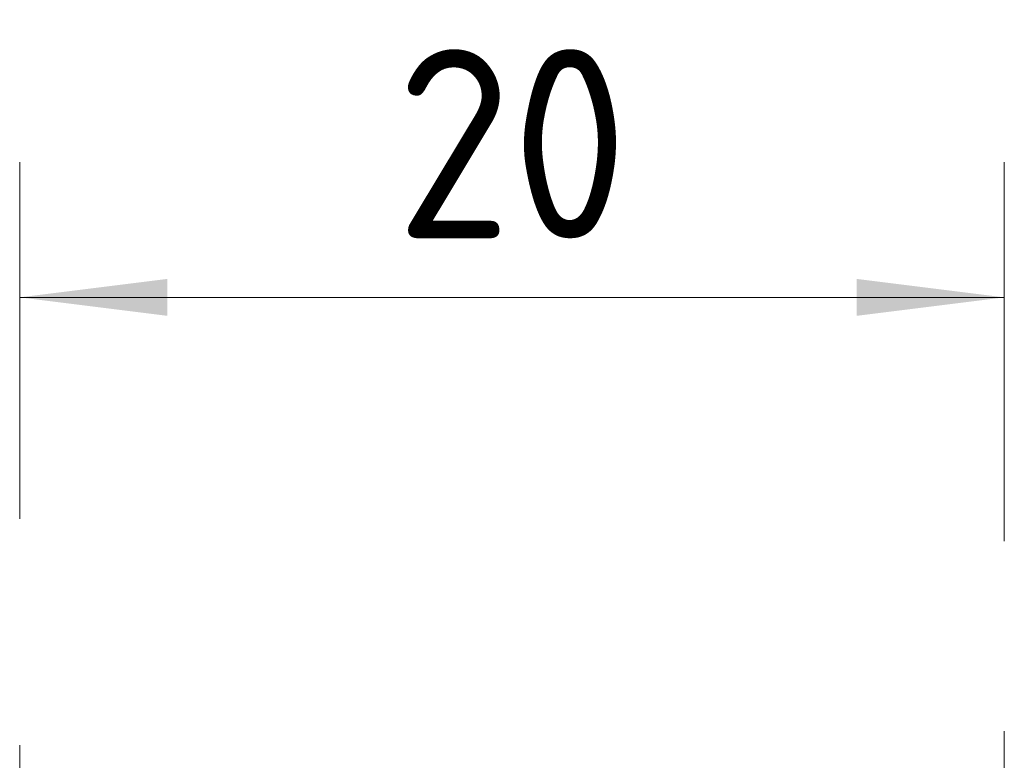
# Model space of a CAD drawing. Header units: millimetres. Extents: x 0 to 320, y 0 to 460.
# Tile 14 of 14: x 244 to 264, y 295 to 310. Entities that reach past the tile are written whole.
import ezdxf

# ---------------------------------------------------------------- set-up
doc = ezdxf.new("R2010")
doc.units = ezdxf.units.MM
doc.linetypes.add('대시 도트', pattern=[18, 12, -2, 2, -2])
doc.layers.get('0').update_dxf_attribs({"lineweight": 18})
doc.layers.add('중심선 레이어', color=1, linetype='대시 도트', lineweight=18)
doc.layers.add('치수 레이어', color=3, linetype='Continuous', lineweight=18)
doc.styles.add('MX_NOTE_STANDARD', font='isocp.shx', dxfattribs={"bigfont": 'extfont.shx'})
doc.dimstyles.new('MXDIMSTYLE', dxfattribs={"dimscale": 1.2, "dimtxt": 3.2, "dimasz": 2.5, "dimexe": 2.286, "dimexo": 2.54, "dimgap": 1, "dimtad": 1, "dimdec": 1, "dimdsep": 46, "dimtxsty": 'MX_NOTE_STANDARD', "dimblk": '_CAXARROW', "dimcen": 2.5, "dimdle": 5, "dimclrd": 1, "dimclre": 1, "dimclrt": 2, "dimadec": 0, "dimazin": 0, "dimtfac": 1, "dimtdec": 4, "dimtmove": 0, "dimatfit": 2, "dimfxl": 0, "dimtolj": 1, "dimarcsym": 0})

# ---------------------------------------------------------------- blocks, each defined once
blk = doc.blocks.new('*X10')
at = {"layer": '치수 레이어', "linetype": 'Continuous', "lineweight": 0}
for points in [[(243.634, 304.218), (246.634, 304.593), (246.634, 303.843)], [(263.634, 304.218), (260.634, 304.593), (260.634, 303.843)]]:
    blk.add_hatch(color=1, dxfattribs=at).paths.add_polyline_path(points, flags=0)
at = {"layer": '치수 레이어', "color": 1, "linetype": 'Continuous', "lineweight": 0}
for p, q in [((243.634, 299.719), (243.634, 306.961)), ((263.634, 299.269), (263.634, 306.961)), ((243.634, 304.218), (263.634, 304.218))]:
    blk.add_line(p, q, dxfattribs=at)
at = {"layer": '치수 레이어', "color": 2, "lineweight": 0, "insert": (253.634, 307.338), "char_height": 3.84, "width": 9.32571, "attachment_point": 5, "style": 'MX_NOTE_STANDARD'}
blk.add_mtext('20', dxfattribs=at)
blk = doc.blocks.new('_CAXARROW')
blk.add_hatch(color=0).paths.add_polyline_path([(0, 0), (-1, 0.125), (-1, -0.125)], flags=0)

msp = doc.modelspace()

# ---------------------------------------------------------------- linework, layer by layer
at = {"layer": '중심선 레이어'}
for p, q in [((243.634, 282.871), (243.634, 296.671)), ((243.634, 283.121), (243.634, 296.421)), ((263.634, 283.321), (263.634, 296.221)), ((263.634, 284.133), (263.634, 295.408))]:
    msp.add_line(p, q, dxfattribs=at)

# ---------------------------------------------------------------- dimensions: what is measured, and where the dimension line sits
at = {"layer": '치수 레이어', "lineweight": 0}
dim = msp.add_linear_dim(base=(263.634, 304.218), p1=(243.634, 296.671), p2=(263.634, 296.221), dimstyle='MXDIMSTYLE', override={"dimsah": 1, "dimtfill": 1, "dimtzin": 8}, dxfattribs=at)
dim.commit()
dim.dimension.update_dxf_attribs({"geometry": '*X10', "text_midpoint": (253.634, 307.338)})

doc.saveas('drawing.dxf')
